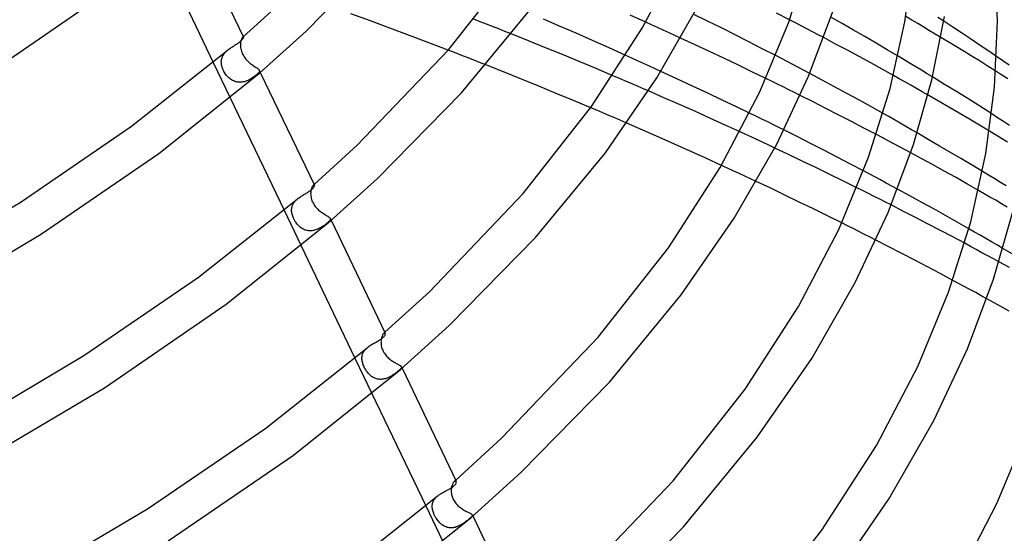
# Model space of a CAD drawing. Header units: millimetres. Extents: x -470 to 470, y -236 to 403.
# Tile 92 of 107: x 222 to 325, y 123 to 176. Entities that reach past the tile are written whole.
import ezdxf

# ---------------------------------------------------------------- set-up
doc = ezdxf.new("R2010")
doc.units = ezdxf.units.MM
doc.layers.add('HIDDEN', color=7, linetype='Continuous')
doc.layers.add('THICK', color=7, linetype='Continuous')

msp = doc.modelspace()

# ---------------------------------------------------------------- linework, layer by layer
at = {"layer": 'HIDDEN'}
for p, q in [((270.33, 176.19), (269.67, 176.45)), ((303.34, 176.08), (302.74, 176.39)), ((315.55, 176.36), (314.92, 176.73)), ((316.18, 175.99), (315.55, 176.36)), ((318.89, 176.24), (318.28, 176.64)), ((270.98, 175.94), (270.33, 176.19)), ((271.63, 175.68), (270.98, 175.94)), ((272.28, 175.43), (271.63, 175.68)), ((272.92, 175.17), (272.28, 175.43)), ((288.28, 175.86), (287.67, 176.14)), ((288.9, 175.58), (288.28, 175.86)), ((289.51, 175.31), (288.9, 175.58)), ((303.94, 175.77), (303.34, 176.08)), ((304.53, 175.45), (303.94, 175.77)), ((305.13, 175.14), (304.53, 175.45)), ((316.79, 175.62), (316.18, 175.99)), ((317.4, 175.25), (316.79, 175.62)), ((245.31, 174.34), (245.29, 174.28)), ((245.34, 174.4), (245.31, 174.34)), ((245.36, 174.44), (245.34, 174.4)), ((245.38, 174.49), (245.36, 174.44)), ((245.41, 174.52), (245.38, 174.49)), ((245.43, 174.55), (245.41, 174.52)), ((245.45, 174.57), (245.43, 174.55)), ((245.47, 174.58), (245.45, 174.57)), ((245.45, 174.57), (245.46, 174.58)), ((245.46, 174.58), (245.47, 174.59)), ((245.47, 174.59), (245.48, 174.6)), ((245.48, 174.59), (245.47, 174.58)), ((245.5, 174.6), (245.48, 174.59)), ((245.48, 174.6), (245.49, 174.6)), ((245.49, 174.6), (245.5, 174.61)), ((245.5, 174.61), (245.51, 174.62)), ((245.51, 174.6), (245.5, 174.6)), ((245.52, 174.59), (245.51, 174.6)), ((245.53, 174.58), (245.52, 174.59)), ((273.57, 174.91), (272.92, 175.17)), ((290.11, 175.03), (289.51, 175.31)), ((290.72, 174.75), (290.11, 175.03)), ((291.32, 174.47), (290.72, 174.75)), ((305.72, 174.83), (305.13, 175.14)), ((306.31, 174.52), (305.72, 174.83)), ((318, 174.89), (317.4, 175.25)), ((318.59, 174.54), (318, 174.89)), ((245.22, 173.9), (245.21, 173.81)), ((245.21, 173.81), (245.21, 173.72)), ((245.21, 173.72), (245.22, 173.6)), ((245.23, 173.98), (245.22, 173.9)), ((245.22, 173.6), (245.23, 173.48)), ((245.24, 174.07), (245.23, 173.98)), ((245.23, 173.48), (245.25, 173.36)), ((245.25, 174.14), (245.24, 174.07)), ((245.27, 174.21), (245.25, 174.14)), ((245.25, 173.36), (245.28, 173.24)), ((245.29, 174.28), (245.27, 174.21)), ((243.23, 172.16), (243.24, 172.25)), ((243.24, 172.25), (243.26, 172.33)), ((243.26, 172.33), (243.29, 172.42)), ((243.29, 172.42), (243.32, 172.5)), ((243.32, 172.5), (243.35, 172.58)), ((243.35, 172.58), (243.4, 172.66)), ((243.4, 172.66), (243.44, 172.74)), ((243.44, 172.74), (243.5, 172.81)), ((243.5, 172.81), (243.55, 172.89)), ((243.55, 172.89), (243.62, 172.96)), ((243.62, 172.96), (243.68, 173.03)), ((243.68, 173.03), (243.76, 173.1)), ((243.76, 173.1), (243.83, 173.17)), ((245.28, 173.24), (245.31, 173.11)), ((245.31, 173.11), (245.35, 172.99)), ((245.35, 172.99), (245.4, 172.87)), ((245.4, 172.87), (245.46, 172.75)), ((245.46, 172.75), (245.53, 172.63)), ((245.53, 172.63), (245.6, 172.51)), ((245.6, 172.51), (245.68, 172.41)), ((245.68, 172.41), (245.76, 172.3)), ((245.76, 172.3), (245.84, 172.2)), ((267.63, 172.95), (266.97, 173.2)), ((268.29, 172.69), (267.63, 172.95)), ((268.95, 172.44), (268.29, 172.69)), ((269.6, 172.18), (268.95, 172.44)), ((286.21, 172.38), (285.59, 172.66)), ((286.82, 172.1), (286.21, 172.38)), ((301.89, 172.32), (301.29, 172.63)), ((302.49, 172.01), (301.89, 172.32)), ((314.73, 172.19), (314.11, 172.56)), ((325.07, 172.1), (324.41, 172.55)), ((242.36, 171.93), (244.14, 168.21)), ((243.21, 171.99), (243.22, 172.08)), ((243.22, 171.88), (243.21, 171.99)), ((243.22, 172.08), (243.23, 172.16)), ((243.23, 171.77), (243.22, 171.88)), ((243.24, 171.66), (243.23, 171.77)), ((243.27, 171.55), (243.24, 171.66)), ((243.3, 171.43), (243.27, 171.55)), ((243.34, 171.32), (243.3, 171.43)), ((243.38, 171.2), (243.34, 171.32)), ((243.43, 171.09), (243.38, 171.2)), ((245.84, 172.2), (245.93, 172.11)), ((245.93, 172.11), (246.02, 172.02)), ((246.02, 172.02), (246.11, 171.94)), ((246.11, 171.94), (246.21, 171.86)), ((246.21, 171.86), (246.31, 171.78)), ((246.31, 171.78), (246.4, 171.71)), ((246.4, 171.71), (246.5, 171.64)), ((246.5, 171.64), (246.59, 171.57)), ((246.59, 171.57), (246.68, 171.51)), ((246.68, 171.51), (246.77, 171.45)), ((246.77, 171.45), (246.85, 171.4)), ((246.85, 171.4), (246.92, 171.35)), ((246.92, 171.35), (246.99, 171.31)), ((246.99, 171.31), (247.05, 171.26)), ((247.05, 171.26), (247.1, 171.22)), ((247.1, 171.22), (247.14, 171.18)), ((270.26, 171.92), (269.6, 172.18)), ((270.91, 171.66), (270.26, 171.92)), ((287.44, 171.82), (286.82, 172.1)), ((288.05, 171.54), (287.44, 171.82)), ((288.66, 171.26), (288.05, 171.54)), ((289.26, 170.98), (288.66, 171.26)), ((303.08, 171.7), (302.49, 172.01)), ((303.67, 171.39), (303.08, 171.7)), ((304.26, 171.08), (303.67, 171.39)), ((315.35, 171.82), (314.73, 172.19)), ((315.96, 171.46), (315.35, 171.82)), ((316.56, 171.1), (315.96, 171.46)), ((325.72, 171.65), (325.07, 172.1)), ((243.49, 170.98), (243.43, 171.09)), ((243.55, 170.87), (243.49, 170.98)), ((243.62, 170.76), (243.55, 170.87)), ((243.69, 170.66), (243.62, 170.76)), ((243.76, 170.56), (243.69, 170.66)), ((243.84, 170.47), (243.76, 170.56)), ((243.92, 170.38), (243.84, 170.47)), ((244.01, 170.3), (243.92, 170.38)), ((244.1, 170.23), (244.01, 170.3)), ((244.19, 170.16), (244.1, 170.23)), ((246.29, 170.19), (246.2, 170.14)), ((246.38, 170.24), (246.29, 170.19)), ((246.46, 170.3), (246.38, 170.24)), ((246.55, 170.36), (246.46, 170.3)), ((246.63, 170.41), (246.55, 170.36)), ((246.7, 170.47), (246.63, 170.41)), ((246.78, 170.52), (246.7, 170.47)), ((246.84, 170.58), (246.78, 170.52)), ((246.91, 170.63), (246.84, 170.58)), ((246.98, 170.7), (246.91, 170.63)), ((247.04, 170.76), (246.98, 170.7)), ((247.1, 170.82), (247.04, 170.76)), ((247.14, 170.87), (247.1, 170.82)), ((247.14, 171.18), (247.17, 171.14)), ((247.17, 170.92), (247.14, 170.87)), ((247.17, 171.14), (247.19, 171.1)), ((247.2, 170.97), (247.17, 170.92)), ((247.19, 171.11), (247.3, 170.88)), ((247.19, 171.1), (247.2, 171.06)), ((247.2, 171.06), (247.21, 171.02)), ((247.21, 171.02), (247.2, 170.97)), ((284.85, 170.27), (284.23, 170.53)), ((285.47, 170), (284.85, 170.27)), ((300.86, 169.94), (300.26, 170.23)), ((304.85, 170.77), (304.26, 171.08)), ((314.22, 170.21), (313.63, 170.54)), ((314.82, 169.87), (314.22, 170.21)), ((317.14, 170.74), (316.56, 171.1)), ((317.71, 170.4), (317.14, 170.74)), ((324.97, 170.6), (324.33, 171.01)), ((325.61, 170.19), (324.97, 170.6)), ((244.28, 170.09), (244.19, 170.16)), ((244.38, 170.04), (244.28, 170.09)), ((244.48, 169.98), (244.38, 170.04)), ((244.59, 169.94), (244.48, 169.98)), ((244.7, 169.9), (244.59, 169.94)), ((244.8, 169.88), (244.7, 169.9)), ((244.92, 169.86), (244.8, 169.88)), ((245.03, 169.84), (244.92, 169.86)), ((245.14, 169.84), (245.03, 169.84)), ((245.25, 169.84), (245.14, 169.84)), ((245.37, 169.85), (245.25, 169.84)), ((245.48, 169.87), (245.37, 169.85)), ((245.59, 169.9), (245.48, 169.87)), ((245.7, 169.93), (245.59, 169.9)), ((245.8, 169.96), (245.7, 169.93)), ((245.9, 170), (245.8, 169.96)), ((246.01, 170.04), (245.9, 170)), ((246.1, 170.09), (246.01, 170.04)), ((246.2, 170.14), (246.1, 170.09)), ((286.09, 169.73), (285.47, 170)), ((286.72, 169.47), (286.09, 169.73)), ((287.34, 169.2), (286.72, 169.47)), ((287.96, 168.93), (287.34, 169.2)), ((301.46, 169.65), (300.86, 169.94)), ((302.06, 169.35), (301.46, 169.65)), ((302.66, 169.05), (302.06, 169.35)), ((315.42, 169.53), (314.82, 169.87)), ((316.02, 169.19), (315.42, 169.53)), ((316.63, 168.84), (316.02, 169.19)), ((303.25, 168.76), (302.66, 169.05)), ((303.85, 168.46), (303.25, 168.76)), ((317.24, 168.49), (316.63, 168.84)), ((282.55, 166.9), (281.92, 167.17)), ((283.17, 166.63), (282.55, 166.9)), ((283.8, 166.37), (283.17, 166.63)), ((284.43, 166.1), (283.8, 166.37)), ((285.05, 165.83), (284.43, 166.1)), ((299.21, 166.29), (298.55, 166.61)), ((299.84, 165.98), (299.21, 166.29)), ((313.13, 166.24), (312.54, 166.57)), ((313.72, 165.9), (313.13, 166.24)), ((324.53, 166.13), (323.91, 166.53)), ((325.15, 165.72), (324.53, 166.13)), ((285.68, 165.56), (285.05, 165.83)), ((300.45, 165.68), (299.84, 165.98)), ((301.04, 165.39), (300.45, 165.68)), ((301.6, 165.11), (301.04, 165.39)), ((302.14, 164.84), (301.6, 165.11)), ((314.31, 165.56), (313.72, 165.9)), ((314.9, 165.22), (314.31, 165.56)), ((315.5, 164.87), (314.9, 165.22)), ((325.77, 165.32), (325.15, 165.72)), ((298.16, 164.36), (297.55, 164.64)), ((298.77, 164.08), (298.16, 164.36)), ((299.37, 163.8), (298.77, 164.08)), ((312.45, 164.04), (311.84, 164.36)), ((313.05, 163.72), (312.45, 164.04)), ((316.1, 164.53), (315.5, 164.87)), ((324.31, 164.32), (323.67, 164.71)), ((324.95, 163.94), (324.31, 164.32)), ((299.98, 163.52), (299.37, 163.8)), ((300.58, 163.24), (299.98, 163.52)), ((301.18, 162.95), (300.58, 163.24)), ((313.65, 163.4), (313.05, 163.72)), ((314.24, 163.08), (313.65, 163.4)), ((314.83, 162.76), (314.24, 163.08)), ((325.58, 163.56), (324.95, 163.94)), ((315.42, 162.45), (314.83, 162.76)), ((296.22, 160.85), (295.6, 161.13)), ((296.83, 160.57), (296.22, 160.85)), ((297.44, 160.29), (296.83, 160.57)), ((298.04, 160.01), (297.44, 160.29)), ((298.64, 159.72), (298.04, 160.01)), ((311.08, 160.23), (310.49, 160.55)), ((311.68, 159.92), (311.08, 160.23)), ((312.27, 159.6), (311.68, 159.92)), ((323.58, 160.09), (322.94, 160.48)), ((324.22, 159.71), (323.58, 160.09)), ((252.7, 158.84), (252.68, 158.78)), ((252.73, 158.9), (252.7, 158.84)), ((252.76, 158.95), (252.73, 158.9)), ((252.79, 158.99), (252.76, 158.95)), ((252.82, 159.02), (252.79, 158.99)), ((252.84, 159.05), (252.82, 159.02)), ((252.87, 159.07), (252.84, 159.05)), ((252.84, 159.05), (252.86, 159.06)), ((252.86, 159.06), (252.87, 159.07)), ((252.87, 159.07), (252.89, 159.09)), ((252.89, 159.08), (252.87, 159.07)), ((252.89, 159.09), (252.9, 159.1)), ((252.91, 159.09), (252.89, 159.08)), ((252.9, 159.1), (252.91, 159.11)), ((252.91, 159.11), (252.93, 159.12)), ((252.93, 159.09), (252.91, 159.09)), ((252.95, 159.08), (252.93, 159.09)), ((252.96, 159.06), (252.95, 159.08)), ((299.25, 159.44), (298.64, 159.72)), ((312.86, 159.28), (312.27, 159.6)), ((313.45, 158.96), (312.86, 159.28)), ((314.04, 158.65), (313.45, 158.96)), ((324.83, 159.33), (324.22, 159.71)), ((325.43, 158.97), (324.83, 159.33)), ((252.58, 158.27), (252.57, 158.17)), ((252.57, 158.17), (252.58, 158.05)), ((252.6, 158.46), (252.58, 158.37)), ((252.58, 158.37), (252.58, 158.27)), ((252.58, 158.05), (252.59, 157.93)), ((252.59, 157.93), (252.61, 157.81)), ((252.61, 158.55), (252.6, 158.46)), ((252.63, 158.63), (252.61, 158.55)), ((252.61, 157.81), (252.63, 157.68)), ((252.65, 158.71), (252.63, 158.63)), ((252.68, 158.78), (252.65, 158.71)), ((310.39, 158.48), (309.79, 158.78)), ((310.99, 158.18), (310.39, 158.48)), ((311.59, 157.88), (310.99, 158.18)), ((312.19, 157.58), (311.59, 157.88)), ((323.12, 158.16), (322.52, 158.51)), ((323.72, 157.81), (323.12, 158.16)), ((324.33, 157.47), (323.72, 157.81)), ((250.6, 156.71), (250.62, 156.8)), ((250.62, 156.8), (250.65, 156.89)), ((250.65, 156.89), (250.68, 156.97)), ((250.68, 156.97), (250.72, 157.06)), ((250.72, 157.06), (250.76, 157.14)), ((250.76, 157.14), (250.82, 157.22)), ((250.82, 157.22), (250.87, 157.3)), ((250.87, 157.3), (250.94, 157.37)), ((250.94, 157.37), (251.01, 157.45)), ((251.01, 157.45), (251.08, 157.52)), ((251.08, 157.52), (251.16, 157.59)), ((252.63, 157.68), (252.67, 157.55)), ((252.67, 157.55), (252.71, 157.43)), ((252.71, 157.43), (252.77, 157.3)), ((252.77, 157.3), (252.83, 157.18)), ((252.83, 157.18), (252.9, 157.06)), ((252.9, 157.06), (252.97, 156.94)), ((252.97, 156.94), (253.05, 156.83)), ((253.05, 156.83), (253.14, 156.73)), ((312.78, 157.28), (312.19, 157.58)), ((313.37, 156.98), (312.78, 157.28)), ((324.93, 157.11), (324.33, 157.47)), ((325.54, 156.76), (324.93, 157.11)), ((249.78, 156.43), (251.56, 152.71)), ((250.57, 156.44), (250.58, 156.53)), ((250.58, 156.34), (250.57, 156.44)), ((250.58, 156.53), (250.59, 156.62)), ((250.59, 156.24), (250.58, 156.34)), ((250.59, 156.62), (250.6, 156.71)), ((250.6, 156.13), (250.59, 156.24)), ((250.63, 156.02), (250.6, 156.13)), ((250.66, 155.91), (250.63, 156.02)), ((250.69, 155.8), (250.66, 155.91)), ((250.73, 155.69), (250.69, 155.8)), ((253.14, 156.73), (253.23, 156.63)), ((253.23, 156.63), (253.32, 156.53)), ((253.32, 156.53), (253.41, 156.45)), ((253.41, 156.45), (253.51, 156.36)), ((253.51, 156.36), (253.61, 156.28)), ((253.61, 156.28), (253.71, 156.21)), ((253.71, 156.21), (253.81, 156.14)), ((253.81, 156.14), (253.91, 156.07)), ((253.91, 156.07), (254.01, 156.01)), ((254.01, 156.01), (254.11, 155.95)), ((254.11, 155.95), (254.2, 155.89)), ((254.2, 155.89), (254.28, 155.84)), ((254.28, 155.84), (254.36, 155.8)), ((254.36, 155.8), (254.43, 155.75)), ((254.43, 155.75), (254.49, 155.71)), ((250.78, 155.58), (250.73, 155.69)), ((250.84, 155.47), (250.78, 155.58)), ((250.89, 155.37), (250.84, 155.47)), ((250.96, 155.26), (250.89, 155.37)), ((251.02, 155.16), (250.96, 155.26)), ((251.1, 155.06), (251.02, 155.16)), ((251.17, 154.96), (251.1, 155.06)), ((251.26, 154.87), (251.17, 154.96)), ((251.34, 154.78), (251.26, 154.87)), ((251.43, 154.7), (251.34, 154.78)), ((253.79, 154.7), (253.7, 154.65)), ((253.88, 154.76), (253.79, 154.7)), ((253.96, 154.82), (253.88, 154.76)), ((254.05, 154.88), (253.96, 154.82)), ((254.13, 154.94), (254.05, 154.88)), ((254.2, 155), (254.13, 154.94)), ((254.27, 155.06), (254.2, 155)), ((254.34, 155.11), (254.27, 155.06)), ((254.41, 155.18), (254.34, 155.11)), ((254.47, 155.24), (254.41, 155.18)), ((254.53, 155.29), (254.47, 155.24)), ((254.49, 155.71), (254.54, 155.67)), ((254.57, 155.35), (254.53, 155.29)), ((254.54, 155.67), (254.58, 155.64)), ((254.61, 155.4), (254.57, 155.35)), ((254.58, 155.64), (254.61, 155.6)), ((254.61, 155.6), (254.63, 155.56)), ((254.63, 155.44), (254.61, 155.4)), ((254.63, 155.57), (254.72, 155.38)), ((254.63, 155.56), (254.64, 155.53)), ((254.64, 155.48), (254.63, 155.44)), ((254.64, 155.53), (254.64, 155.48)), ((308.8, 154.8), (308.2, 155.1)), ((309.4, 154.51), (308.8, 154.8)), ((251.52, 154.62), (251.43, 154.7)), ((251.62, 154.55), (251.52, 154.62)), ((251.72, 154.49), (251.62, 154.55)), ((251.83, 154.43), (251.72, 154.49)), ((251.93, 154.38), (251.83, 154.43)), ((252.04, 154.34), (251.93, 154.38)), ((252.16, 154.31), (252.04, 154.34)), ((252.27, 154.29), (252.16, 154.31)), ((252.39, 154.27), (252.27, 154.29)), ((252.51, 154.27), (252.39, 154.27)), ((252.62, 154.27), (252.51, 154.27)), ((252.74, 154.28), (252.62, 154.27)), ((252.86, 154.3), (252.74, 154.28)), ((252.97, 154.33), (252.86, 154.3)), ((253.08, 154.36), (252.97, 154.33)), ((253.19, 154.4), (253.08, 154.36)), ((253.3, 154.44), (253.19, 154.4)), ((253.41, 154.49), (253.3, 154.44)), ((253.51, 154.54), (253.41, 154.49)), ((253.6, 154.59), (253.51, 154.54)), ((253.7, 154.65), (253.6, 154.59)), ((310, 154.21), (309.4, 154.51)), ((310.59, 153.9), (310, 154.21)), ((311.19, 153.6), (310.59, 153.9)), ((322.12, 154.14), (321.52, 154.49)), ((322.71, 153.8), (322.12, 154.14)), ((323.31, 153.46), (322.71, 153.8)), ((311.78, 153.3), (311.19, 153.6)), ((321.69, 152.63), (321.08, 152.96)), ((323.9, 153.11), (323.31, 153.46)), ((324.5, 152.76), (323.9, 153.11)), ((325.09, 152.42), (324.5, 152.76)), ((322.29, 152.31), (321.69, 152.63)), ((322.89, 151.98), (322.29, 152.31)), ((323.49, 151.66), (322.89, 151.98)), ((324.08, 151.33), (323.49, 151.66)), ((324.67, 151.01), (324.08, 151.33)), ((320.44, 148.76), (319.84, 149.08)), ((321.04, 148.44), (320.44, 148.76)), ((321.63, 148.11), (321.04, 148.44)), ((322.23, 147.79), (321.63, 148.11)), ((322.81, 147.47), (322.23, 147.79)), ((323.4, 147.15), (322.81, 147.47)), ((260.11, 143.36), (260.08, 143.3)), ((260.14, 143.41), (260.11, 143.36)), ((260.17, 143.46), (260.14, 143.41)), ((260.2, 143.49), (260.17, 143.46)), ((260.23, 143.53), (260.2, 143.49)), ((260.27, 143.55), (260.23, 143.53)), ((260.23, 143.53), (260.25, 143.54)), ((260.25, 143.54), (260.27, 143.56)), ((260.27, 143.56), (260.29, 143.58)), ((260.3, 143.57), (260.27, 143.55)), ((260.29, 143.58), (260.31, 143.59)), ((260.33, 143.58), (260.3, 143.57)), ((260.31, 143.59), (260.33, 143.61)), ((260.33, 143.61), (260.35, 143.63)), ((260.35, 143.57), (260.33, 143.58)), ((260.37, 143.56), (260.35, 143.57)), ((260.39, 143.54), (260.37, 143.56)), ((259.94, 142.72), (259.93, 142.62)), ((259.93, 142.62), (259.94, 142.52)), ((259.95, 142.82), (259.94, 142.72)), ((259.94, 142.52), (259.94, 142.42)), ((259.94, 142.42), (259.95, 142.31)), ((259.96, 142.91), (259.95, 142.82)), ((259.98, 143), (259.96, 142.91)), ((260, 143.08), (259.98, 143)), ((260.02, 143.16), (260, 143.08)), ((260.05, 143.23), (260.02, 143.16)), ((260.08, 143.3), (260.05, 143.23)), ((257.98, 141.28), (258.01, 141.37)), ((258.01, 141.37), (258.05, 141.46)), ((258.05, 141.46), (258.09, 141.54)), ((258.09, 141.54), (258.14, 141.63)), ((258.14, 141.63), (258.2, 141.71)), ((258.2, 141.71), (258.27, 141.79)), ((258.27, 141.79), (258.33, 141.87)), ((258.33, 141.87), (258.41, 141.94)), ((258.41, 141.94), (258.49, 142.02)), ((259.95, 142.31), (259.97, 142.2)), ((259.97, 142.2), (260, 142.09)), ((260, 142.09), (260.03, 141.98)), ((260.03, 141.98), (260.07, 141.87)), ((260.07, 141.87), (260.12, 141.76)), ((260.12, 141.76), (260.17, 141.64)), ((260.17, 141.64), (260.23, 141.53)), ((260.23, 141.53), (260.3, 141.43)), ((260.3, 141.43), (260.37, 141.33)), ((260.37, 141.33), (260.44, 141.23)), ((257.2, 140.93), (258.99, 137.21)), ((257.94, 140.99), (257.95, 141.09)), ((257.94, 140.89), (257.94, 140.99)), ((257.94, 140.8), (257.94, 140.89)), ((257.95, 140.7), (257.94, 140.8)), ((257.95, 141.09), (257.96, 141.18)), ((257.97, 140.6), (257.95, 140.7)), ((257.96, 141.18), (257.98, 141.28)), ((257.99, 140.5), (257.97, 140.6)), ((258.02, 140.4), (257.99, 140.5)), ((258.05, 140.3), (258.02, 140.4)), ((258.09, 140.2), (258.05, 140.3)), ((260.44, 141.23), (260.52, 141.14)), ((260.52, 141.14), (260.6, 141.06)), ((260.6, 141.06), (260.68, 140.98)), ((260.68, 140.98), (260.77, 140.9)), ((260.77, 140.9), (260.86, 140.83)), ((260.86, 140.83), (260.94, 140.76)), ((260.94, 140.76), (261.03, 140.69)), ((261.03, 140.69), (261.12, 140.63)), ((261.12, 140.63), (261.21, 140.57)), ((261.21, 140.57), (261.3, 140.52)), ((261.3, 140.52), (261.38, 140.47)), ((261.38, 140.47), (261.47, 140.42)), ((261.47, 140.42), (261.55, 140.38)), ((261.55, 140.38), (261.62, 140.33)), ((261.62, 140.33), (261.69, 140.3)), ((261.69, 140.3), (261.76, 140.26)), ((258.13, 140.09), (258.09, 140.2)), ((258.17, 139.99), (258.13, 140.09)), ((258.22, 139.89), (258.17, 139.99)), ((258.28, 139.8), (258.22, 139.89)), ((258.34, 139.7), (258.28, 139.8)), ((258.4, 139.61), (258.34, 139.7)), ((258.46, 139.52), (258.4, 139.61)), ((258.52, 139.44), (258.46, 139.52)), ((258.59, 139.36), (258.52, 139.44)), ((258.66, 139.28), (258.59, 139.36)), ((258.73, 139.21), (258.66, 139.28)), ((261.31, 139.24), (261.23, 139.19)), ((261.39, 139.29), (261.31, 139.24)), ((261.46, 139.35), (261.39, 139.29)), ((261.53, 139.4), (261.46, 139.35)), ((261.59, 139.45), (261.53, 139.4)), ((261.65, 139.5), (261.59, 139.45)), ((261.71, 139.55), (261.65, 139.5)), ((261.77, 139.6), (261.71, 139.55)), ((261.76, 140.26), (261.82, 140.23)), ((261.83, 139.65), (261.77, 139.6)), ((261.82, 140.23), (261.88, 140.19)), ((261.89, 139.7), (261.83, 139.65)), ((261.88, 140.19), (261.93, 140.16)), ((261.93, 139.75), (261.89, 139.7)), ((261.93, 140.16), (261.97, 140.14)), ((261.98, 139.8), (261.93, 139.75)), ((261.97, 140.14), (262, 140.11)), ((262.01, 139.84), (261.98, 139.8)), ((262, 140.11), (262.03, 140.08)), ((262.04, 139.87), (262.01, 139.84)), ((262.03, 140.08), (262.05, 140.06)), ((262.06, 139.91), (262.04, 139.87)), ((262.05, 140.06), (262.07, 140.03)), ((262.07, 139.94), (262.06, 139.91)), ((262.07, 140.03), (262.08, 140)), ((262.07, 140.03), (262.14, 139.88)), ((262.08, 139.97), (262.07, 139.94)), ((262.08, 140), (262.08, 139.97)), ((258.81, 139.14), (258.73, 139.21)), ((258.88, 139.07), (258.81, 139.14)), ((258.96, 139.01), (258.88, 139.07)), ((259.04, 138.96), (258.96, 139.01)), ((259.13, 138.91), (259.04, 138.96)), ((259.21, 138.86), (259.13, 138.91)), ((259.3, 138.82), (259.21, 138.86)), ((259.39, 138.79), (259.3, 138.82)), ((259.48, 138.76), (259.39, 138.79)), ((259.58, 138.73), (259.48, 138.76)), ((259.68, 138.72), (259.58, 138.73)), ((259.77, 138.71), (259.68, 138.72)), ((259.87, 138.7), (259.77, 138.71)), ((259.97, 138.7), (259.87, 138.7)), ((260.06, 138.71), (259.97, 138.7)), ((260.16, 138.72), (260.06, 138.71)), ((260.26, 138.74), (260.16, 138.72)), ((260.36, 138.76), (260.26, 138.74)), ((260.45, 138.79), (260.36, 138.76)), ((260.55, 138.82), (260.45, 138.79)), ((260.64, 138.86), (260.55, 138.82)), ((260.73, 138.9), (260.64, 138.86)), ((260.82, 138.94), (260.73, 138.9)), ((260.91, 138.99), (260.82, 138.94)), ((260.99, 139.03), (260.91, 138.99)), ((261.07, 139.08), (260.99, 139.03)), ((261.16, 139.14), (261.07, 139.08)), ((261.23, 139.19), (261.16, 139.14)), ((267.55, 127.92), (267.51, 127.87)), ((267.58, 127.96), (267.55, 127.92)), ((267.62, 128), (267.58, 127.96)), ((267.66, 128.03), (267.62, 128)), ((267.62, 128), (267.64, 128.02)), ((267.64, 128.02), (267.67, 128.04)), ((267.7, 128.05), (267.66, 128.03)), ((267.67, 128.04), (267.69, 128.06)), ((267.69, 128.06), (267.72, 128.09)), ((267.73, 128.06), (267.7, 128.05)), ((267.72, 128.09), (267.74, 128.11)), ((267.76, 128.06), (267.73, 128.06)), ((267.74, 128.11), (267.77, 128.13)), ((267.78, 128.05), (267.76, 128.06)), ((267.81, 128.04), (267.78, 128.05)), ((267.82, 128.02), (267.81, 128.04)), ((267.3, 127.17), (267.29, 127.07)), ((267.29, 127.07), (267.29, 126.97)), ((267.29, 126.97), (267.3, 126.86)), ((267.31, 127.26), (267.3, 127.17)), ((267.3, 126.86), (267.31, 126.75)), ((267.32, 127.36), (267.31, 127.26)), ((267.34, 127.45), (267.32, 127.36)), ((267.36, 127.53), (267.34, 127.45)), ((267.39, 127.61), (267.36, 127.53)), ((267.42, 127.69), (267.39, 127.61)), ((267.45, 127.76), (267.42, 127.69)), ((267.48, 127.82), (267.45, 127.76)), ((267.51, 127.87), (267.48, 127.82)), ((265.37, 125.81), (265.4, 125.89)), ((265.4, 125.89), (265.44, 125.98)), ((265.44, 125.98), (265.49, 126.06)), ((265.49, 126.06), (265.54, 126.15)), ((265.54, 126.15), (265.61, 126.22)), ((265.61, 126.22), (265.67, 126.3)), ((265.67, 126.3), (265.75, 126.38)), ((265.75, 126.38), (265.83, 126.45)), ((267.31, 126.75), (267.33, 126.64)), ((267.33, 126.64), (267.35, 126.53)), ((267.35, 126.53), (267.38, 126.41)), ((267.38, 126.41), (267.42, 126.3)), ((267.42, 126.3), (267.47, 126.18)), ((267.47, 126.18), (267.53, 126.07)), ((267.53, 126.07), (267.59, 125.96)), ((267.59, 125.96), (267.66, 125.85)), ((267.66, 125.85), (267.74, 125.75)), ((264.62, 125.43), (266.41, 121.71)), ((265.3, 125.44), (265.31, 125.54)), ((265.3, 125.35), (265.3, 125.44)), ((265.31, 125.25), (265.3, 125.35)), ((265.31, 125.54), (265.32, 125.63)), ((265.32, 125.15), (265.31, 125.25)), ((265.32, 125.63), (265.34, 125.72)), ((265.34, 125.05), (265.32, 125.15)), ((265.34, 125.72), (265.37, 125.81)), ((265.36, 124.95), (265.34, 125.05)), ((265.39, 124.84), (265.36, 124.95)), ((265.43, 124.73), (265.39, 124.84)), ((267.74, 125.75), (267.82, 125.65)), ((267.82, 125.65), (267.91, 125.55)), ((267.91, 125.55), (268, 125.46)), ((268, 125.46), (268.09, 125.38)), ((268.09, 125.38), (268.19, 125.3)), ((268.19, 125.3), (268.29, 125.22)), ((268.29, 125.22), (268.39, 125.15)), ((268.39, 125.15), (268.49, 125.08)), ((268.49, 125.08), (268.59, 125.02)), ((268.59, 125.02), (268.69, 124.96)), ((268.69, 124.96), (268.79, 124.91)), ((268.79, 124.91), (268.88, 124.86)), ((268.88, 124.86), (268.97, 124.81)), ((268.97, 124.81), (269.06, 124.77)), ((265.47, 124.63), (265.43, 124.73)), ((265.51, 124.52), (265.47, 124.63)), ((265.56, 124.41), (265.51, 124.52)), ((265.62, 124.31), (265.56, 124.41)), ((265.68, 124.2), (265.62, 124.31)), ((265.74, 124.1), (265.68, 124.2)), ((265.81, 124), (265.74, 124.1)), ((265.88, 123.91), (265.81, 124)), ((265.96, 123.82), (265.88, 123.91)), ((266.03, 123.73), (265.96, 123.82)), ((268.84, 123.8), (268.76, 123.74)), ((268.92, 123.86), (268.84, 123.8)), ((269, 123.92), (268.92, 123.86)), ((269.07, 123.98), (269, 123.92)), ((269.06, 124.77), (269.14, 124.73)), ((269.13, 124.03), (269.07, 123.98)), ((269.19, 124.09), (269.13, 124.03)), ((269.14, 124.73), (269.22, 124.7)), ((269.26, 124.14), (269.19, 124.09)), ((269.22, 124.7), (269.28, 124.66)), ((269.32, 124.2), (269.26, 124.14)), ((269.28, 124.66), (269.34, 124.63)), ((269.37, 124.25), (269.32, 124.2)), ((269.34, 124.63), (269.39, 124.6)), ((269.41, 124.29), (269.37, 124.25)), ((269.39, 124.6), (269.43, 124.58)), ((269.45, 124.33), (269.41, 124.29)), ((269.43, 124.58), (269.47, 124.55)), ((269.48, 124.37), (269.45, 124.33)), ((269.47, 124.55), (269.49, 124.52)), ((269.5, 124.41), (269.48, 124.37)), ((269.49, 124.52), (269.5, 124.5)), ((269.5, 124.5), (269.51, 124.47)), ((269.5, 124.5), (269.56, 124.38)), ((269.51, 124.44), (269.5, 124.41)), ((269.51, 124.47), (269.51, 124.44)), ((266.11, 123.65), (266.03, 123.73)), ((266.2, 123.57), (266.11, 123.65)), ((266.28, 123.5), (266.2, 123.57)), ((266.37, 123.43), (266.28, 123.5)), ((266.46, 123.37), (266.37, 123.43)), ((266.56, 123.32), (266.46, 123.37)), ((266.65, 123.27), (266.56, 123.32)), ((266.75, 123.23), (266.65, 123.27)), ((266.86, 123.19), (266.75, 123.23)), ((266.96, 123.17), (266.86, 123.19)), ((267.07, 123.15), (266.96, 123.17)), ((267.18, 123.14), (267.07, 123.15)), ((267.29, 123.13), (267.18, 123.14)), ((267.39, 123.14), (267.29, 123.13)), ((267.5, 123.15), (267.39, 123.14)), ((267.61, 123.17), (267.5, 123.15)), ((267.72, 123.19), (267.61, 123.17)), ((267.83, 123.23), (267.72, 123.19)), ((267.93, 123.26), (267.83, 123.23)), ((268.03, 123.3), (267.93, 123.26)), ((268.13, 123.35), (268.03, 123.3)), ((268.23, 123.4), (268.13, 123.35)), ((268.33, 123.45), (268.23, 123.4)), ((268.42, 123.51), (268.33, 123.45)), ((268.51, 123.56), (268.42, 123.51)), ((268.6, 123.62), (268.51, 123.56)), ((268.68, 123.68), (268.6, 123.62)), ((268.76, 123.74), (268.68, 123.68))]:
    msp.add_line(p, q, dxfattribs=at)
at = {"layer": 'THICK'}
for p, q in [((239.88, 186.37), (245.53, 174.58)), ((236.72, 183.71), (242.36, 171.93)), ((252.09, 175.19), (260.61, 183.89)), ((287.3, 175.5), (291.3, 183.13)), ((302.65, 176.15), (304.85, 183.15)), ((314.82, 176.17), (315.71, 182.94)), ((267, 173.24), (273.97, 182.1)), ((324.5, 176.25), (324.33, 181.45)), ((245.51, 174.62), (249.89, 178.63)), ((217.6, 169.92), (229.63, 178.17)), ((288.83, 170.29), (293.16, 177.84)), ((304.73, 170.49), (307.32, 177.42)), ((258.84, 176.27), (256.78, 177.02)), ((268.36, 168.73), (275.48, 177.38)), ((278.65, 175.73), (276.97, 176.46)), ((287.67, 176.14), (286.03, 176.87)), ((294.14, 176.25), (292.69, 176.96)), ((302.74, 176.39), (301.38, 177.09)), ((308.24, 176), (307.07, 176.67)), ((317.64, 170.08), (318.97, 176.74)), ((260.88, 175.51), (258.84, 176.27)), ((262.92, 174.75), (260.88, 175.51)), ((280.37, 174.99), (278.65, 175.73)), ((282, 167.29), (287.3, 175.5)), ((295.59, 175.53), (294.14, 176.25)), ((297.02, 174.81), (295.59, 175.53)), ((299.59, 168.76), (302.65, 176.15)), ((309.42, 175.31), (308.24, 176)), ((313.28, 169.18), (314.82, 176.17)), ((319.83, 175.63), (318.89, 176.24)), ((320.76, 175.01), (319.83, 175.63)), ((324.2, 169.34), (324.5, 176.25)), ((245.37, 174.28), (245.41, 174.32)), ((245.41, 174.32), (245.44, 174.36)), ((245.44, 174.36), (245.47, 174.4)), ((245.47, 174.4), (245.49, 174.43)), ((245.49, 174.43), (245.51, 174.47)), ((245.51, 174.47), (245.52, 174.5)), ((245.52, 174.5), (245.53, 174.52)), ((245.53, 174.57), (245.53, 174.58)), ((245.53, 174.55), (245.53, 174.57)), ((245.53, 174.52), (245.53, 174.55)), ((247.26, 170.84), (252.09, 175.19)), ((264.95, 173.98), (262.92, 174.75)), ((275.38, 174.19), (273.57, 174.91)), ((282.1, 174.22), (280.37, 174.99)), ((292.85, 173.77), (291.32, 174.47)), ((298.46, 174.09), (297.02, 174.81)), ((307.56, 173.85), (306.31, 174.52)), ((310.61, 174.63), (309.42, 175.31)), ((311.79, 173.94), (310.61, 174.63)), ((319.7, 173.87), (318.59, 174.54)), ((321.69, 174.4), (320.76, 175.01)), ((322.61, 173.78), (321.69, 174.4)), ((243.91, 173.23), (243.99, 173.3)), ((243.99, 173.3), (244.08, 173.36)), ((244.08, 173.36), (244.16, 173.42)), ((244.16, 173.42), (244.25, 173.48)), ((244.25, 173.48), (244.34, 173.53)), ((244.34, 173.53), (244.42, 173.59)), ((244.42, 173.59), (244.51, 173.64)), ((244.51, 173.64), (244.59, 173.69)), ((244.59, 173.69), (244.67, 173.75)), ((244.67, 173.75), (244.75, 173.8)), ((244.75, 173.8), (244.83, 173.85)), ((244.83, 173.85), (244.91, 173.9)), ((244.91, 173.9), (244.98, 173.95)), ((244.98, 173.95), (245.05, 173.99)), ((245.05, 173.99), (245.11, 174.04)), ((245.11, 174.04), (245.17, 174.09)), ((245.17, 174.09), (245.23, 174.14)), ((245.23, 174.14), (245.28, 174.18)), ((245.28, 174.18), (245.33, 174.23)), ((245.33, 174.23), (245.37, 174.28)), ((266.97, 173.2), (264.95, 173.98)), ((277.17, 173.46), (275.38, 174.19)), ((278.95, 172.74), (277.17, 173.46)), ((283.85, 173.44), (282.1, 174.22)), ((285.59, 172.66), (283.85, 173.44)), ((294.36, 173.06), (292.85, 173.77)), ((299.88, 173.36), (298.46, 174.09)), ((301.29, 172.63), (299.88, 173.36)), ((308.8, 173.19), (307.56, 173.85)), ((312.96, 173.25), (311.79, 173.94)), ((320.76, 173.23), (319.7, 173.87)), ((323.51, 173.16), (322.61, 173.78)), ((233.81, 165.23), (243.83, 173.17)), ((243.83, 173.17), (243.91, 173.23)), ((257.45, 163.26), (267, 173.24)), ((280.71, 172.01), (278.95, 172.74)), ((295.85, 172.36), (294.36, 173.06)), ((297.32, 171.66), (295.85, 172.36)), ((310.02, 172.53), (308.8, 173.19)), ((311.23, 171.87), (310.02, 172.53)), ((314.11, 172.56), (312.96, 173.25)), ((321.75, 172.61), (320.76, 173.23)), ((322.69, 172.04), (321.75, 172.61)), ((324.41, 172.55), (323.51, 173.16)), ((272.78, 170.92), (270.91, 171.66)), ((282.47, 171.27), (280.71, 172.01)), ((284.23, 170.53), (282.47, 171.27)), ((298.79, 170.95), (297.32, 171.66)), ((312.42, 171.21), (311.23, 171.87)), ((313.63, 170.54), (312.42, 171.21)), ((323.55, 171.5), (322.69, 172.04)), ((324.33, 171.01), (323.55, 171.5)), ((236.68, 162.37), (247.26, 170.84)), ((247.3, 170.88), (252.96, 159.06)), ((274.64, 170.17), (272.78, 170.92)), ((276.48, 169.43), (274.64, 170.17)), ((283.44, 162.46), (288.83, 170.29)), ((290.93, 170.21), (289.26, 170.98)), ((292.57, 169.45), (290.93, 170.21)), ((300.26, 170.23), (298.79, 170.95)), ((301.39, 163.35), (304.73, 170.49)), ((306.16, 170.07), (304.85, 170.77)), ((318.98, 169.62), (317.71, 170.4)), ((278.29, 168.68), (276.48, 169.43)), ((294.16, 168.7), (292.57, 169.45)), ((307.45, 169.37), (306.16, 170.07)), ((308.73, 168.68), (307.45, 169.37)), ((311.02, 161.99), (313.28, 169.18)), ((315.71, 163.31), (317.64, 170.08)), ((320.15, 168.9), (318.98, 169.62)), ((323.29, 162.39), (324.2, 169.34)), ((244.14, 168.21), (249.78, 156.43)), ((259.59, 159.77), (268.36, 168.73)), ((280.11, 167.93), (278.29, 168.68)), ((289.58, 168.22), (287.96, 168.93)), ((291.19, 167.51), (289.58, 168.22)), ((295.69, 167.98), (294.16, 168.7)), ((295.48, 160.92), (299.59, 168.76)), ((305.2, 167.78), (303.85, 168.46)), ((309.99, 167.99), (308.73, 168.68)), ((318.33, 167.86), (317.24, 168.49)), ((321.22, 168.24), (320.15, 168.9)), ((322.17, 167.64), (321.22, 168.24)), ((274.84, 158.18), (282, 167.29)), ((281.92, 167.17), (280.11, 167.93)), ((292.8, 166.8), (291.19, 167.51)), ((297.16, 167.28), (295.69, 167.98)), ((298.55, 166.61), (297.16, 167.28)), ((306.55, 167.1), (305.2, 167.78)), ((307.88, 166.41), (306.55, 167.1)), ((311.25, 167.29), (309.99, 167.99)), ((312.54, 166.57), (311.25, 167.29)), ((319.41, 167.23), (318.33, 167.86)), ((320.5, 166.59), (319.41, 167.23)), ((323.04, 167.08), (322.17, 167.64)), ((323.91, 166.53), (323.04, 167.08)), ((294.39, 166.08), (292.8, 166.8)), ((295.98, 165.36), (294.39, 166.08)), ((309.21, 165.73), (307.88, 166.41)), ((321.57, 165.96), (320.5, 166.59)), ((222.13, 157.24), (233.81, 165.23)), ((287.36, 164.83), (285.68, 165.56)), ((297.55, 164.64), (295.98, 165.36)), ((310.53, 165.04), (309.21, 165.73)), ((311.84, 164.36), (310.53, 165.04)), ((322.63, 165.33), (321.57, 165.96)), ((323.67, 164.71), (322.63, 165.33)), ((289.03, 164.09), (287.36, 164.83)), ((290.69, 163.36), (289.03, 164.09)), ((303.54, 164.14), (302.14, 164.84)), ((304.94, 163.43), (303.54, 164.14)), ((317.27, 163.85), (316.1, 164.53)), ((252.93, 159.12), (257.45, 163.26)), ((292.34, 162.62), (290.69, 163.36)), ((296.94, 155.6), (301.39, 163.35)), ((302.63, 162.27), (301.18, 162.95)), ((306.33, 162.72), (304.94, 163.43)), ((313.05, 156.19), (315.71, 163.31)), ((318.44, 163.16), (317.27, 163.85)), ((319.6, 162.48), (318.44, 163.16)), ((224.28, 153.87), (236.68, 162.37)), ((276.12, 153.57), (283.44, 162.46)), ((293.98, 161.88), (292.34, 162.62)), ((304.07, 161.58), (302.63, 162.27)), ((307.72, 162), (306.33, 162.72)), ((309.11, 161.27), (307.72, 162)), ((307.88, 154.4), (311.02, 161.99)), ((316.6, 161.81), (315.42, 162.45)), ((320.74, 161.8), (319.6, 162.48)), ((321.71, 155.21), (323.29, 162.39)), ((290.04, 152.48), (295.48, 160.92)), ((295.6, 161.13), (293.98, 161.88)), ((305.5, 160.89), (304.07, 161.58)), ((310.49, 160.55), (309.11, 161.27)), ((317.77, 161.17), (316.6, 161.81)), ((318.92, 160.53), (317.77, 161.17)), ((321.85, 161.14), (320.74, 161.8)), ((322.94, 160.48), (321.85, 161.14)), ((306.94, 160.19), (305.5, 160.89)), ((308.37, 159.49), (306.94, 160.19)), ((320.1, 159.88), (318.92, 160.53)), ((321.3, 159.2), (320.1, 159.88)), ((252.86, 158.8), (252.89, 158.84)), ((252.89, 158.84), (252.92, 158.88)), ((252.92, 158.88), (252.94, 158.92)), ((252.94, 158.92), (252.95, 158.96)), ((252.95, 158.96), (252.96, 158.99)), ((252.96, 159.04), (252.96, 159.06)), ((252.96, 159.02), (252.96, 159.04)), ((252.96, 158.99), (252.96, 159.02)), ((254.62, 155.29), (259.59, 159.77)), ((300.76, 158.73), (299.25, 159.44)), ((309.79, 158.78), (308.37, 159.49)), ((322.52, 158.51), (321.3, 159.2)), ((251.41, 157.78), (251.49, 157.84)), ((251.49, 157.84), (251.58, 157.9)), ((251.58, 157.9), (251.67, 157.95)), ((251.67, 157.95), (251.76, 158.01)), ((251.76, 158.01), (251.85, 158.06)), ((251.85, 158.06), (251.93, 158.11)), ((251.93, 158.11), (252.02, 158.16)), ((252.02, 158.16), (252.1, 158.21)), ((252.1, 158.21), (252.19, 158.26)), ((252.19, 158.26), (252.27, 158.31)), ((252.27, 158.31), (252.34, 158.36)), ((252.34, 158.36), (252.42, 158.41)), ((252.42, 158.41), (252.49, 158.46)), ((252.49, 158.46), (252.55, 158.5)), ((252.55, 158.5), (252.61, 158.55)), ((252.61, 158.55), (252.67, 158.6)), ((252.67, 158.6), (252.73, 158.65)), ((252.73, 158.65), (252.78, 158.7)), ((252.78, 158.7), (252.82, 158.75)), ((252.82, 158.75), (252.86, 158.8)), ((265.01, 147.89), (274.84, 158.18)), ((302.25, 158.01), (300.76, 158.73)), ((303.75, 157.29), (302.25, 158.01)), ((315.32, 157.95), (314.04, 158.65)), ((316.59, 157.25), (315.32, 157.95)), ((209.51, 149.77), (222.13, 157.24)), ((240.84, 149.41), (251.16, 157.59)), ((251.16, 157.59), (251.24, 157.66)), ((251.24, 157.66), (251.32, 157.72)), ((251.32, 157.72), (251.41, 157.78)), ((305.24, 156.57), (303.75, 157.29)), ((314.68, 156.31), (313.37, 156.98)), ((317.84, 156.56), (316.59, 157.25)), ((306.72, 155.84), (305.24, 156.57)), ((308.2, 155.1), (306.72, 155.84)), ((309.61, 148.86), (313.05, 156.19)), ((315.98, 155.64), (314.68, 156.31)), ((319.08, 155.87), (317.84, 156.56)), ((320.3, 155.18), (319.08, 155.87)), ((324.1, 149.2), (326.08, 156.15)), ((243.72, 146.57), (254.62, 155.29)), ((254.72, 155.38), (260.39, 143.54)), ((291.39, 147.55), (296.94, 155.6)), ((317.27, 154.97), (315.98, 155.64)), ((318.55, 154.3), (317.27, 154.97)), ((319.39, 147.83), (321.71, 155.21)), ((321.52, 154.49), (320.3, 155.18)), ((211.45, 146.27), (224.28, 153.87)), ((303.67, 146.35), (307.88, 154.4)), ((319.82, 153.63), (318.55, 154.3)), ((251.56, 152.71), (257.2, 140.93)), ((267.09, 144.35), (276.12, 153.57)), ((313.15, 152.6), (311.78, 153.3)), ((321.08, 152.96), (319.82, 153.63)), ((282.69, 143.12), (290.04, 152.48)), ((314.51, 151.9), (313.15, 152.6)), ((315.86, 151.19), (314.51, 151.9)), ((326.21, 151.76), (325.09, 152.42)), ((317.2, 150.49), (315.86, 151.19)), ((325.77, 150.41), (324.67, 151.01)), ((318.52, 149.79), (317.2, 150.49)), ((319.84, 149.08), (318.52, 149.79)), ((228.81, 141.19), (240.84, 149.41)), ((305.05, 140.9), (309.61, 148.86)), ((321.37, 141.9), (324.1, 149.2)), ((260.35, 143.63), (265.01, 147.89)), ((283.87, 138.4), (291.39, 147.55)), ((316.17, 140.04), (319.39, 147.83)), ((230.96, 137.81), (243.72, 146.57)), ((324.55, 146.51), (323.4, 147.15)), ((325.73, 145.85), (324.55, 146.51)), ((298.08, 137.68), (303.67, 146.35)), ((260.36, 143.35), (260.37, 143.39)), ((260.37, 143.39), (260.39, 143.43)), ((260.39, 143.52), (260.39, 143.54)), ((260.4, 143.49), (260.39, 143.52)), ((260.39, 143.46), (260.4, 143.49)), ((260.39, 143.43), (260.39, 143.46)), ((261.98, 139.74), (267.09, 144.35)), ((258.92, 142.32), (259.01, 142.38)), ((259.01, 142.38), (259.1, 142.43)), ((259.1, 142.43), (259.19, 142.48)), ((259.19, 142.48), (259.28, 142.54)), ((259.28, 142.54), (259.37, 142.58)), ((259.37, 142.58), (259.46, 142.63)), ((259.46, 142.63), (259.55, 142.68)), ((259.55, 142.68), (259.63, 142.73)), ((259.63, 142.73), (259.71, 142.78)), ((259.71, 142.78), (259.79, 142.82)), ((259.79, 142.82), (259.86, 142.87)), ((259.86, 142.87), (259.93, 142.92)), ((259.93, 142.92), (259.99, 142.96)), ((259.99, 142.96), (260.05, 143.01)), ((260.05, 143.01), (260.11, 143.06)), ((260.11, 143.06), (260.17, 143.11)), ((260.17, 143.11), (260.22, 143.16)), ((260.22, 143.16), (260.26, 143.21)), ((260.26, 143.21), (260.3, 143.26)), ((260.3, 143.26), (260.33, 143.31)), ((260.33, 143.31), (260.36, 143.35)), ((272.57, 132.53), (282.69, 143.12)), ((247.87, 133.6), (258.49, 142.02)), ((258.49, 142.02), (258.57, 142.08)), ((258.57, 142.08), (258.66, 142.15)), ((258.66, 142.15), (258.74, 142.21)), ((258.74, 142.21), (258.83, 142.27)), ((258.83, 142.27), (258.92, 142.32)), ((317.84, 134.38), (321.37, 141.9)), ((215.81, 133.49), (228.81, 141.19)), ((299.35, 132.63), (305.05, 140.9)), ((250.77, 130.77), (261.98, 139.74)), ((262.14, 139.88), (267.82, 128.02)), ((311.85, 131.78), (316.17, 140.04)), ((274.6, 128.93), (283.87, 138.4)), ((217.75, 129.99), (230.96, 137.81)), ((258.99, 137.21), (264.62, 125.43)), ((290.54, 128.07), (298.08, 137.68)), ((313.16, 126.2), (317.84, 134.38)), ((235.49, 125.14), (247.87, 133.6)), ((324.46, 125.68), (327.77, 133.67)), ((267.77, 128.13), (272.57, 132.53)), ((291.63, 123.24), (299.35, 132.63)), ((306.12, 122.88), (311.85, 131.78)), ((237.64, 121.76), (250.77, 130.77)), ((269.34, 124.2), (274.6, 128.93)), ((267.81, 127.85), (267.82, 127.89)), ((267.83, 127.99), (267.82, 128.02)), ((267.82, 127.89), (267.83, 127.93)), ((267.83, 127.96), (267.83, 127.99)), ((267.83, 127.93), (267.83, 127.96)), ((280.14, 117.18), (290.54, 128.07)), ((266.37, 126.82), (266.47, 126.87)), ((266.47, 126.87), (266.57, 126.92)), ((266.57, 126.92), (266.66, 126.97)), ((266.66, 126.97), (266.76, 127.02)), ((266.76, 127.02), (266.85, 127.07)), ((266.85, 127.07), (266.95, 127.12)), ((266.95, 127.12), (267.04, 127.17)), ((267.04, 127.17), (267.12, 127.22)), ((267.12, 127.22), (267.21, 127.27)), ((267.21, 127.27), (267.28, 127.32)), ((267.28, 127.32), (267.36, 127.36)), ((267.36, 127.36), (267.43, 127.41)), ((267.43, 127.41), (267.49, 127.46)), ((267.49, 127.46), (267.55, 127.51)), ((267.55, 127.51), (267.61, 127.56)), ((267.61, 127.56), (267.66, 127.62)), ((267.66, 127.62), (267.71, 127.67)), ((267.71, 127.67), (267.74, 127.72)), ((267.74, 127.72), (267.77, 127.76)), ((267.77, 127.76), (267.8, 127.81)), ((267.8, 127.81), (267.81, 127.85)), ((254.91, 117.79), (265.83, 126.45)), ((265.83, 126.45), (265.91, 126.51)), ((265.91, 126.51), (266, 126.58)), ((266, 126.58), (266.09, 126.64)), ((266.09, 126.64), (266.18, 126.7)), ((266.18, 126.7), (266.28, 126.76)), ((266.28, 126.76), (266.37, 126.82)), ((307.31, 117.72), (313.16, 126.2)), ((222.11, 117.22), (235.49, 125.14)), ((320.04, 117.21), (324.46, 125.68)), ((257.82, 114.97), (269.34, 124.2)), ((269.56, 124.38), (275.26, 112.49)), ((282.1, 113.51), (291.63, 123.24)), ((298.4, 113.03), (306.12, 122.88))]:
    msp.add_line(p, q, dxfattribs=at)

doc.saveas('drawing.dxf')
